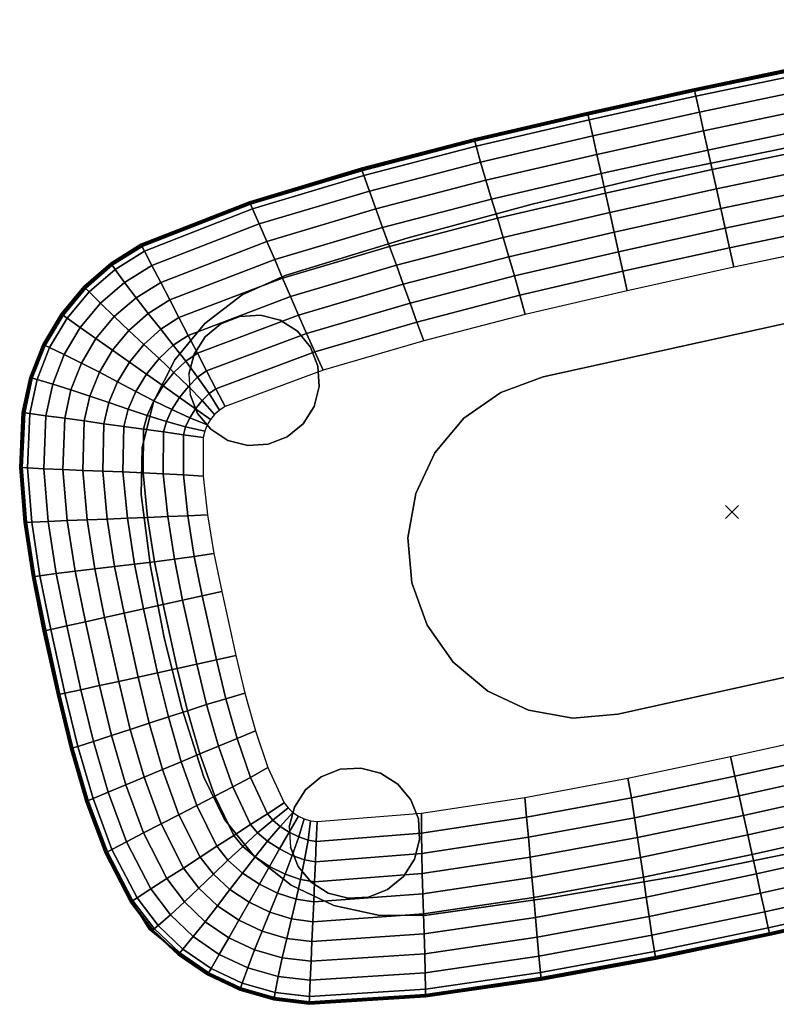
# Model space of a CAD drawing. Header units: inches. Extents: x -419 to 77, y -13 to 172.
# Tile 182 of 256: x 6 to 18, y 130 to 145. Entities that reach past the tile are written whole.
import ezdxf
from ezdxf.enums import TextEntityAlignment as Align

# ---------------------------------------------------------------- set-up
doc = ezdxf.new("R2010")
doc.units = ezdxf.units.IN
doc.header["$MEASUREMENT"] = 0
doc.header["$PDMODE"] = 3
doc.header["$PDSIZE"] = 0.1
for name, color, linetype in [('A-FURN', 1, 'Continuous'), ('A-FURN-3-NODE', 7, 'Continuous'), ('A-FURN-3-PIP-TABLE-LEG-BASE', 251, 'Continuous'), ('A-FURN-3-PIP-TABLE-LEG-GLIDE', 254, 'Continuous'), ('A-FURN-3-PIP-TABLE-LEG-SUPPORT', 251, 'Continuous'), ('A-FURN-3-PIP-TABLE-TOP', 33, 'Continuous'), ('A-FURN-3-PIP-TABLE-TOP-TRIM', 35, 'Continuous'), ('A-FURN-HAWORTH-ATT', 7, 'Continuous')]:
    doc.layers.add(name, color=color, linetype=linetype)

# ---------------------------------------------------------------- blocks, each defined once
blk = doc.blocks.new('STP-P26-3D-3')
at = {"layer": 'A-FURN-3-NODE'}
blk.add_point((0, 0), dxfattribs=at)
at = {"layer": 'A-FURN-3-PIP-TABLE-LEG-BASE'}
for points, invisible_edges in [([(-1.963, 5.254, 0.125), (0, 5.285, 0.125), (0, -5.285, 0.125), (-1.963, -5.254, 0.125)], 10), ([(-1.963, -5.254, 0.375), (0, -5.285, 0.375), (0, 5.285, 0.375), (-1.963, 5.254, 0.375)], 10), ([(0, 5.285, 0.125), (1.964, 5.254, 0.125), (1.964, -5.254, 0.125), (0, -5.285, 0.125)], 10), ([(0, -5.285, 0.375), (1.964, -5.254, 0.375), (1.964, 5.254, 0.375), (0, 5.285, 0.375)], 10), ([(1.964, 5.254, 0.125), (3.925, 5.16, 0.125), (3.925, -5.16, 0.125), (1.964, -5.254, 0.125)], 10), ([(1.964, -5.254, 0.375), (3.925, -5.16, 0.375), (3.925, 5.16, 0.375), (1.964, 5.254, 0.375)], 10), ([(5.883, -5.004, 0.125), (3.925, -5.16, 0.125), (3.925, 5.16, 0.125), (5.883, 5.004, 0.125)], 10), ([(3.925, -5.16, 0.375), (5.883, -5.004, 0.375), (5.883, 5.004, 0.375), (3.925, 5.16, 0.375)], 10), ([(5.883, -5.004, 0.375), (6.587, -4.856, 0.375), (6.587, 4.856, 0.375), (5.883, 5.004, 0.375)], 10), ([(6.587, 4.856, 0.125), (6.587, -4.856, 0.125), (5.883, -5.004, 0.125), (5.883, 5.004, 0.125)], 5), ([(7.24, 4.553, 0.375), (6.587, 4.856, 0.375), (6.587, -4.856, 0.375), (7.24, -4.553, 0.375)], 10), ([(6.587, -4.856, 0.125), (6.587, 4.856, 0.125), (7.24, 4.553, 0.125), (7.24, -4.553, 0.125)], 5), ([(7.24, -4.553, 0.375), (7.809, -4.112, 0.375), (7.809, 4.112, 0.375), (7.24, 4.553, 0.375)], 10), ([(7.809, 4.112, 0.125), (7.809, -4.112, 0.125), (7.24, -4.553, 0.125), (7.24, 4.553, 0.125)], 5), ([(8.265, 3.555, 0.375), (7.809, 4.112, 0.375), (7.809, -4.112, 0.375), (8.265, -3.555, 0.375)], 10), ([(7.809, -4.112, 0.125), (7.809, 4.112, 0.125), (8.265, 3.555, 0.125), (8.265, -3.555, 0.125)], 5), ([(8.265, -3.555, 0.375), (8.584, -2.911, 0.375), (8.584, 2.911, 0.375), (8.265, 3.555, 0.375)], 10), ([(8.584, 2.911, 0.125), (8.584, -2.911, 0.125), (8.265, -3.555, 0.125), (8.265, 3.555, 0.125)], 5), ([(8.584, -2.911, 0.375), (8.752, -2.211, 0.375), (8.752, 2.211, 0.375), (8.584, 2.911, 0.375)], 10), ([(8.752, 2.211, 0.125), (8.752, -2.211, 0.125), (8.584, -2.911, 0.125), (8.584, 2.911, 0.125)], 5), ([(8.752, -2.211, 0.375), (8.854, -1.108, 0.375), (8.854, 1.108, 0.375), (8.752, 2.211, 0.375)], 10), ([(8.854, 1.108, 0.125), (8.854, -1.108, 0.125), (8.752, -2.211, 0.125), (8.752, 2.211, 0.125)], 5), ([(8.854, -1.108, 0.375), (8.887, 0, 0.375), (8.854, 1.108, 0.375)], 8), ([(8.854, 1.108, 0.125), (8.887, 0, 0.125), (8.854, -1.108, 0.125), (8.854, 1.108, 0.125)], 4)]:
    blk.add_3dface(points, dxfattribs=dict(at, invisible_edges=invisible_edges))
at = {"layer": 'A-FURN-3-PIP-TABLE-LEG-GLIDE'}
for points, invisible_edges in [([(7.002, 4.494), (6.693, 4.543), (6.105, 4.352), (5.884, 4.131)], 10), ([(6.384, 4.494), (6.105, 4.352), (6.693, 4.543)], 2), ([(5.884, 4.131), (5.742, 3.852), (7.281, 4.352), (7.002, 4.494)], 10), ([(5.742, 3.852), (5.693, 3.543), (7.502, 4.131), (7.281, 4.352)], 10), ([(7.644, 3.852), (7.502, 4.131), (5.693, 3.543), (5.742, 3.234)], 10), ([(7.693, 3.543), (7.644, 3.852), (5.742, 3.234), (5.884, 2.956)], 10), ([(5.884, 2.956), (6.105, 2.734), (7.644, 3.234), (7.693, 3.543)], 10), ([(6.105, 2.734), (6.384, 2.592), (7.502, 2.956), (7.644, 3.234)], 10), ([(6.384, 2.592), (6.693, 2.543), (7.281, 2.734), (7.502, 2.956)], 10), ([(6.693, 2.543), (7.002, 2.592), (7.281, 2.734)], 8), ([(7.002, -2.592), (6.693, -2.543), (6.105, -2.734), (5.884, -2.956)], 10), ([(6.384, -2.592), (6.105, -2.734), (6.693, -2.543)], 2), ([(5.884, -2.956), (5.742, -3.234), (7.281, -2.734), (7.002, -2.592)], 10), ([(5.742, -3.234), (5.693, -3.543), (7.502, -2.956), (7.281, -2.734)], 10), ([(7.644, -3.234), (7.502, -2.956), (5.693, -3.543), (5.742, -3.852)], 10), ([(7.693, -3.543), (7.644, -3.234), (5.742, -3.852), (5.884, -4.131)], 10), ([(5.884, -4.131), (6.105, -4.352), (7.644, -3.852), (7.693, -3.543)], 10), ([(6.105, -4.352), (6.384, -4.494), (7.502, -4.131), (7.644, -3.852)], 10), ([(6.384, -4.494), (6.693, -4.543), (7.281, -4.352), (7.502, -4.131)], 10), ([(6.693, -4.543), (7.002, -4.494), (7.281, -4.352)], 8)]:
    blk.add_3dface(points, dxfattribs=dict(at, invisible_edges=invisible_edges))
at = {"layer": 'A-FURN-3-PIP-TABLE-LEG-SUPPORT'}
for points, invisible_edges in [([(2.371, 2.638, 25.25), (-3.062, 2.638, 25.25), (-3.062, -2.638, 25.25), (2.371, -2.638, 25.25)], 10), ([(3.054, 2.548, 25.25), (2.371, 2.638, 25.25), (2.371, -2.638, 25.25), (3.054, -2.548, 25.25)], 10), ([(3.69, 2.284, 25.25), (3.054, 2.548, 25.25), (3.054, -2.548, 25.25), (3.69, -2.284, 25.25)], 10), ([(3.69, -2.284, 25.25), (4.236, -1.865, 25.25), (4.236, 1.865, 25.25), (3.69, 2.284, 25.25)], 10), ([(4.656, 1.319, 25.25), (4.236, 1.865, 25.25), (4.236, -1.865, 25.25), (4.656, -1.319, 25.25)], 10), ([(4.656, -1.319, 25.25), (4.919, -0.683, 25.25), (4.919, 0.683, 25.25), (4.656, 1.319, 25.25)], 10), ([(4.919, -0.683, 25.25), (5.009, 0, 25.25), (4.919, 0.683, 25.25)], 8)]:
    blk.add_3dface(points, dxfattribs=dict(at, invisible_edges=invisible_edges))
at = {"layer": 'A-FURN-3-PIP-TABLE-TOP'}
for points, invisible_edges in [([(-0.833, 6.399, 26), (-10.626, 0.5, 26), (-10.626, -0.5, 26), (-0.833, -6.399, 26)], 13), ([(0.833, 6.399, 26), (-0.833, 6.399, 26), (-0.833, -6.399, 26), (0.833, -6.399, 26)], 10), ([(0.833, -6.399, 26), (10.626, -0.5, 26), (10.626, 0.5, 26), (0.833, 6.399, 26)], 13), ([(2.613, 6.379, 26), (0.833, 6.399, 26), (10.626, 0.5, 26), (10.61, 1.339, 26)], 10), ([(10.61, 1.339, 26), (10.554, 2.177, 26), (4.391, 6.313, 26), (2.613, 6.379, 26)], 10), ([(6.165, 6.183, 26), (4.391, 6.313, 26), (10.554, 2.177, 26), (10.438, 3.008, 26)], 10), ([(10.438, 3.008, 26), (10.221, 3.818, 26), (7.921, 5.909, 26), (6.165, 6.183, 26)], 10), ([(8.428, 5.729, 26), (7.921, 5.909, 26), (10.221, 3.818, 26), (9.995, 4.306, 26)], 10), ([(9.995, 4.306, 26), (9.693, 4.751, 26), (8.9, 5.472, 26), (8.428, 5.729, 26)], 10), ([(9.693, 4.751, 26), (9.326, 5.143, 26), (8.9, 5.472, 26)], 8), ([(-10.626, -0.5, 26), (-10.61, -1.339, 26), (-2.613, -6.379, 26), (-0.833, -6.399, 26)], 10), ([(0.833, -6.399, 26), (2.613, -6.379, 26), (10.61, -1.339, 26), (10.626, -0.5, 26)], 10), ([(2.613, -6.379, 26), (4.391, -6.313, 26), (10.554, -2.177, 26), (10.61, -1.339, 26)], 10), ([(6.165, -6.183, 26), (10.438, -3.008, 26), (10.554, -2.177, 26), (4.391, -6.313, 26)], 5), ([(7.921, -5.909, 26), (10.221, -3.818, 26), (10.438, -3.008, 26), (6.165, -6.183, 26)], 5), ([(9.995, -4.306, 26), (10.221, -3.818, 26), (7.921, -5.909, 26), (8.428, -5.729, 26)], 10), ([(8.428, -5.729, 26), (8.9, -5.472, 26), (9.693, -4.751, 26), (9.995, -4.306, 26)], 10), ([(9.326, -5.143, 26), (9.693, -4.751, 26), (8.9, -5.472, 26)], 2)]:
    blk.add_3dface(points, dxfattribs=dict(at, invisible_edges=invisible_edges))
at = {"layer": 'A-FURN-3-PIP-TABLE-TOP-TRIM'}
for points, invisible_edges in [([(-3.062, 2.638, 25.25), (2.371, 2.638, 25.25), (0.833, 3.644, 25.25), (-0.833, 3.644, 25.25)], 10), ([(2.371, 2.638, 25.25), (3.054, 2.548, 25.25), (2.433, 3.628, 25.25), (0.833, 3.644, 25.25)], 10), ([(3.054, 2.548, 25.25), (3.69, 2.284, 25.25), (4.032, 3.573, 25.25), (2.433, 3.628, 25.25)], 10), ([(5.628, 3.467, 25.25), (4.032, 3.573, 25.25), (3.69, 2.284, 25.25), (4.236, 1.865, 25.25)], 10), ([(4.236, 1.865, 25.25), (4.656, 1.319, 25.25), (7.212, 3.247, 25.25), (5.628, 3.467, 25.25)], 10), ([(7.64, 2.858, 25.25), (7.212, 3.247, 25.25), (4.656, 1.319, 25.25), (4.919, 0.683, 25.25)], 11), ([(7.64, 2.858, 25.25), (7.597, 2.949, 25.25), (7.306, 3.214, 25.25), (7.212, 3.247, 25.25)], 10), ([(7.597, 2.949, 25.25), (7.541, 3.032, 25.25), (7.394, 3.166, 25.25), (7.306, 3.214, 25.25)], 10), ([(7.541, 3.032, 25.25), (7.473, 3.105, 25.25), (7.394, 3.166, 25.25)], 8), ([(4.919, 0.683, 25.25), (7.832, 1.688, 25.25), (7.768, 2.279, 25.25), (7.64, 2.858, 25.25)], 9), ([(4.919, 0.683, 25.25), (7.872, 0.5, 25.25), (7.863, 1.094, 25.25), (7.832, 1.688, 25.25)], 9), ([(5.009, 0, 25.25), (7.872, -0.5, 25.25), (7.872, 0.5, 25.25), (4.919, 0.683, 25.25)], 5), ([(5.009, 0, 25.25), (4.919, -0.683, 25.25), (7.872, -0.5, 25.25)], 10), ([(7.832, -1.688, 25.25), (7.863, -1.094, 25.25), (7.872, -0.5, 25.25), (4.919, -0.683, 25.25)], 12), ([(7.212, -3.247, 25.25), (7.64, -2.858, 25.25), (4.919, -0.683, 25.25), (4.656, -1.319, 25.25)], 11), ([(4.919, -0.683, 25.25), (7.64, -2.858, 25.25), (7.768, -2.279, 25.25), (7.832, -1.688, 25.25)], 9), ([(4.656, -1.319, 25.25), (4.236, -1.865, 25.25), (5.628, -3.467, 25.25), (7.212, -3.247, 25.25)], 10), ([(4.032, -3.573, 25.25), (5.628, -3.467, 25.25), (4.236, -1.865, 25.25), (3.69, -2.284, 25.25)], 10), ([(2.433, -3.628, 25.25), (4.032, -3.573, 25.25), (3.69, -2.284, 25.25), (3.054, -2.548, 25.25)], 10), ([(-2.433, -3.628, 25.25), (-0.833, -3.644, 25.25), (-3.062, -2.638, 25.25), (-3.745, -2.548, 25.25)], 10), ([(0.833, -3.644, 25.25), (2.433, -3.628, 25.25), (3.054, -2.548, 25.25), (2.371, -2.638, 25.25)], 10), ([(-0.833, -3.644, 25.25), (0.833, -3.644, 25.25), (2.371, -2.638, 25.25), (-3.062, -2.638, 25.25)], 10), ([(7.64, -2.858, 25.25), (7.212, -3.247, 25.25), (7.306, -3.214, 25.25), (7.597, -2.949, 25.25)], 5), ([(7.306, -3.214, 25.25), (7.394, -3.166, 25.25), (7.541, -3.032, 25.25), (7.597, -2.949, 25.25)], 10), ([(7.394, -3.166, 25.25), (7.473, -3.105, 25.25), (7.541, -3.032, 25.25)], 8)]:
    blk.add_3dface(points, dxfattribs=dict(at, invisible_edges=invisible_edges))
at = {"layer": 'A-FURN-HAWORTH-ATT', "flags": 1}
for tag, p in [('HAWMC', (0.002, -0.001)), ('HAWPN', (0.002, -0.168)), ('HAWSN', (0.002, -0.335))]:
    blk.add_attdef(tag, text='', height=0.1, dxfattribs=at).set_placement(p, align=Align.TOP_CENTER)
at = {"layer": 'A-FURN-3-PIP-TABLE-LEG-BASE'}
mesh = blk.add_polymesh((2, 45), dxfattribs=at)
for k, corner in enumerate([(-8.887, 0, 0.125), (-8.854, 1.108, 0.125), (-8.752, 2.211, 0.125), (-8.584, 2.911, 0.125), (-8.265, 3.555, 0.125), (-7.809, 4.112, 0.125), (-7.24, 4.553, 0.125), (-6.587, 4.856, 0.125), (-5.883, 5.004, 0.125), (-3.925, 5.16, 0.125), (-1.963, 5.254, 0.125), (0, 5.285, 0.125), (1.964, 5.254, 0.125), (3.925, 5.16, 0.125), (5.883, 5.004, 0.125), (6.587, 4.856, 0.125), (7.24, 4.553, 0.125), (7.809, 4.112, 0.125), (8.265, 3.555, 0.125), (8.584, 2.911, 0.125), (8.752, 2.211, 0.125), (8.854, 1.108, 0.125), (8.887, 0, 0.125), (8.854, -1.108, 0.125), (8.752, -2.211, 0.125), (8.584, -2.911, 0.125), (8.265, -3.555, 0.125), (7.809, -4.112, 0.125), (7.24, -4.553, 0.125), (6.587, -4.856, 0.125), (5.883, -5.004, 0.125), (3.925, -5.16, 0.125), (1.964, -5.254, 0.125), (0, -5.285, 0.125), (-1.963, -5.254, 0.125), (-3.925, -5.16, 0.125), (-5.883, -5.004, 0.125), (-6.587, -4.856, 0.125), (-7.24, -4.553, 0.125), (-7.809, -4.112, 0.125), (-8.265, -3.555, 0.125), (-8.584, -2.911, 0.125), (-8.752, -2.211, 0.125), (-8.854, -1.108, 0.125), (-8.887, 0, 0.125), (-8.887, 0, 0.375), (-8.854, 1.108, 0.375), (-8.752, 2.211, 0.375), (-8.584, 2.911, 0.375), (-8.265, 3.555, 0.375), (-7.809, 4.112, 0.375), (-7.24, 4.553, 0.375), (-6.587, 4.856, 0.375), (-5.883, 5.004, 0.375), (-3.925, 5.16, 0.375), (-1.963, 5.254, 0.375), (0, 5.285, 0.375), (1.964, 5.254, 0.375), (3.925, 5.16, 0.375), (5.883, 5.004, 0.375), (6.587, 4.856, 0.375), (7.24, 4.553, 0.375), (7.809, 4.112, 0.375), (8.265, 3.555, 0.375), (8.584, 2.911, 0.375), (8.752, 2.211, 0.375), (8.854, 1.108, 0.375), (8.887, 0, 0.375), (8.854, -1.108, 0.375), (8.752, -2.211, 0.375), (8.584, -2.911, 0.375), (8.265, -3.555, 0.375), (7.809, -4.112, 0.375), (7.24, -4.553, 0.375), (6.587, -4.856, 0.375), (5.883, -5.004, 0.375), (3.925, -5.16, 0.375), (1.964, -5.254, 0.375), (0, -5.285, 0.375), (-1.963, -5.254, 0.375), (-3.925, -5.16, 0.375), (-5.883, -5.004, 0.375), (-6.587, -4.856, 0.375), (-7.24, -4.553, 0.375), (-7.809, -4.112, 0.375), (-8.265, -3.555, 0.375), (-8.584, -2.911, 0.375), (-8.752, -2.211, 0.375), (-8.854, -1.108, 0.375), (-8.887, 0, 0.375)]):
    mesh.set_mesh_vertex(divmod(k, 45), corner)
at = {"layer": 'A-FURN-3-PIP-TABLE-LEG-GLIDE'}
mesh = blk.add_polymesh((2, 20), dxfattribs=dict(at, n_close=True))
for k, corner in enumerate([(7.693, 3.543, 0.125), (7.644, 3.852, 0.125), (7.502, 4.131, 0.125), (7.281, 4.352, 0.125), (7.002, 4.494, 0.125), (6.693, 4.543, 0.125), (6.384, 4.494, 0.125), (6.105, 4.352, 0.125), (5.884, 4.131, 0.125), (5.742, 3.852, 0.125), (5.693, 3.543, 0.125), (5.742, 3.234, 0.125), (5.884, 2.956, 0.125), (6.105, 2.734, 0.125), (6.384, 2.592, 0.125), (6.693, 2.543, 0.125), (7.002, 2.592, 0.125), (7.281, 2.734, 0.125), (7.502, 2.956, 0.125), (7.644, 3.234, 0.125), (7.693, 3.543), (7.644, 3.852), (7.502, 4.131), (7.281, 4.352), (7.002, 4.494), (6.693, 4.543), (6.384, 4.494), (6.105, 4.352), (5.884, 4.131), (5.742, 3.852), (5.693, 3.543), (5.742, 3.234), (5.884, 2.956), (6.105, 2.734), (6.384, 2.592), (6.693, 2.543), (7.002, 2.592), (7.281, 2.734), (7.502, 2.956), (7.644, 3.234)]):
    mesh.set_mesh_vertex(divmod(k, 20), corner)
mesh = blk.add_polymesh((2, 20), dxfattribs=dict(at, n_close=True))
for k, corner in enumerate([(7.693, -3.543, 0.125), (7.644, -3.234, 0.125), (7.502, -2.956, 0.125), (7.281, -2.734, 0.125), (7.002, -2.592, 0.125), (6.693, -2.543, 0.125), (6.384, -2.592, 0.125), (6.105, -2.734, 0.125), (5.884, -2.956, 0.125), (5.742, -3.234, 0.125), (5.693, -3.543, 0.125), (5.742, -3.852, 0.125), (5.884, -4.131, 0.125), (6.105, -4.352, 0.125), (6.384, -4.494, 0.125), (6.693, -4.543, 0.125), (7.002, -4.494, 0.125), (7.281, -4.352, 0.125), (7.502, -4.131, 0.125), (7.644, -3.852, 0.125), (7.693, -3.543), (7.644, -3.234), (7.502, -2.956), (7.281, -2.734), (7.002, -2.592), (6.693, -2.543), (6.384, -2.592), (6.105, -2.734), (5.884, -2.956), (5.742, -3.234), (5.693, -3.543), (5.742, -3.852), (5.884, -4.131), (6.105, -4.352), (6.384, -4.494), (6.693, -4.543), (7.002, -4.494), (7.281, -4.352), (7.502, -4.131), (7.644, -3.852)]):
    mesh.set_mesh_vertex(divmod(k, 20), corner)
at = {"layer": 'A-FURN-3-PIP-TABLE-TOP-TRIM'}
mesh = blk.add_polymesh((9, 9), dxfattribs=at)
for k, corner in enumerate([(8.428, 5.729, 26), (8.434, 5.744, 25.997), (8.439, 5.756, 25.987), (8.443, 5.763, 25.974), (8.444, 5.765, 25.958), (8.4, 5.657, 25.681), (8.302, 5.428, 25.509), (8.181, 5.163, 25.411), (8.051, 4.89, 25.35), (7.921, 5.909, 26), (7.925, 5.924, 25.997), (7.929, 5.937, 25.987), (7.931, 5.945, 25.974), (7.932, 5.947, 25.958), (7.901, 5.833, 25.681), (7.837, 5.591, 25.509), (7.762, 5.31, 25.411), (7.684, 5.02, 25.35), (6.165, 6.183, 26), (6.168, 6.198, 25.997), (6.171, 6.211, 25.987), (6.172, 6.219, 25.974), (6.173, 6.222, 25.958), (6.149, 6.106, 25.681), (6.099, 5.859, 25.509), (6.043, 5.573, 25.411), (5.986, 5.276, 25.35), (4.391, 6.313, 26), (4.393, 6.329, 25.997), (4.394, 6.342, 25.987), (4.395, 6.35, 25.974), (4.396, 6.352, 25.958), (4.38, 6.236, 25.681), (4.348, 5.986, 25.509), (4.31, 5.698, 25.411), (4.271, 5.398, 25.35), (2.613, 6.379, 26), (2.613, 6.395, 25.997), (2.614, 6.408, 25.987), (2.615, 6.416, 25.974), (2.615, 6.418, 25.958), (2.608, 6.301, 25.681), (2.593, 6.05, 25.509), (2.574, 5.761, 25.411), (2.552, 5.46, 25.35), (0.833, 6.399, 26), (0.833, 6.415, 25.997), (0.833, 6.428, 25.987), (0.833, 6.436, 25.974), (0.833, 6.438, 25.958), (0.833, 6.321, 25.681), (0.833, 6.07, 25.509), (0.833, 5.78, 25.411), (0.833, 5.479, 25.35), (-0.833, 6.399, 26), (-0.833, 6.415, 25.997), (-0.833, 6.428, 25.987), (-0.833, 6.436, 25.974), (-0.833, 6.438, 25.958), (-0.833, 6.321, 25.681), (-0.833, 6.07, 25.509), (-0.833, 5.78, 25.411), (-0.833, 5.479, 25.35), (-2.613, 6.379, 26), (-2.613, 6.395, 25.997), (-2.614, 6.408, 25.987), (-2.615, 6.416, 25.974), (-2.615, 6.418, 25.958), (-2.608, 6.301, 25.681), (-2.593, 6.05, 25.509), (-2.574, 5.761, 25.411), (-2.552, 5.46, 25.35), (-4.391, 6.313, 26), (-4.393, 6.329, 25.997), (-4.394, 6.342, 25.987), (-4.395, 6.35, 25.974), (-4.396, 6.352, 25.958), (-4.38, 6.236, 25.681), (-4.348, 5.986, 25.509), (-4.31, 5.698, 25.411), (-4.271, 5.398, 25.35)]):
    mesh.set_mesh_vertex(divmod(k, 9), corner)
mesh = blk.add_polymesh((9, 9), dxfattribs=at)
for k, corner in enumerate([(10.61, 1.339, 26), (10.626, 1.34, 25.997), (10.639, 1.342, 25.987), (10.647, 1.342, 25.974), (10.649, 1.343, 25.958), (10.532, 1.334, 25.681), (10.282, 1.313, 25.509), (9.993, 1.286, 25.411), (9.693, 1.257, 25.35), (10.554, 2.177, 26), (10.57, 2.18, 25.997), (10.582, 2.182, 25.987), (10.591, 2.183, 25.974), (10.593, 2.184, 25.958), (10.477, 2.163, 25.681), (10.23, 2.119, 25.509), (9.943, 2.067, 25.411), (9.645, 2.013, 25.35), (10.438, 3.008, 26), (10.453, 3.012, 25.997), (10.466, 3.016, 25.987), (10.474, 3.018, 25.974), (10.476, 3.018, 25.958), (10.363, 2.986, 25.681), (10.121, 2.919, 25.509), (9.839, 2.842, 25.411), (9.546, 2.765, 25.35), (10.221, 3.818, 26), (10.236, 3.824, 25.997), (10.248, 3.828, 25.987), (10.256, 3.831, 25.974), (10.258, 3.832, 25.958), (10.148, 3.791, 25.681), (9.913, 3.703, 25.509), (9.641, 3.602, 25.411), (9.359, 3.498, 25.35), (9.995, 4.306, 26), (10.074, 4.298, 25.965), (10.02, 4.319, 25.987), (10.027, 4.323, 25.974), (10.029, 4.325, 25.958), (9.926, 4.271, 25.681), (9.707, 4.151, 25.509), (9.455, 4.006, 25.411), (9.195, 3.85, 25.35), (9.693, 4.751, 26), (9.706, 4.76, 25.997), (9.716, 4.768, 25.987), (9.722, 4.774, 25.974), (9.724, 4.775, 25.958), (9.633, 4.707, 25.681), (9.438, 4.554, 25.509), (9.211, 4.371, 25.411), (8.974, 4.174, 25.35), (9.326, 5.143, 26), (9.335, 5.154, 25.997), (9.344, 5.164, 25.987), (9.35, 5.17, 25.974), (9.352, 5.172, 25.958), (9.276, 5.088, 25.681), (9.11, 4.906, 25.509), (8.913, 4.689, 25.411), (8.705, 4.46, 25.35), (8.9, 5.472, 26), (8.908, 5.485, 25.997), (8.915, 5.496, 25.987), (8.92, 5.503, 25.974), (8.922, 5.505, 25.958), (8.862, 5.408, 25.681), (8.729, 5.199, 25.509), (8.568, 4.955, 25.411), (8.395, 4.701, 25.35), (8.428, 5.729, 26), (8.434, 5.744, 25.997), (8.439, 5.756, 25.987), (8.443, 5.763, 25.974), (8.444, 5.765, 25.958), (8.4, 5.657, 25.681), (8.302, 5.428, 25.509), (8.181, 5.163, 25.411), (8.051, 4.89, 25.35)]):
    mesh.set_mesh_vertex(divmod(k, 9), corner)
mesh = blk.add_polymesh((9, 7), dxfattribs=at)
for k, corner in enumerate([(8.051, 4.89, 25.35), (7.916, 4.613, 25.31), (7.781, 4.335, 25.284), (7.649, 4.056, 25.267), (7.524, 3.776, 25.257), (7.408, 3.495, 25.252), (7.306, 3.214, 25.25), (7.684, 5.02, 25.35), (7.606, 4.726, 25.31), (7.527, 4.431, 25.284), (7.448, 4.136, 25.267), (7.37, 3.84, 25.257), (7.291, 3.543, 25.252), (7.212, 3.247, 25.25), (5.986, 5.276, 25.35), (5.93, 4.974, 25.31), (5.872, 4.672, 25.284), (5.814, 4.369, 25.267), (5.755, 4.067, 25.257), (5.693, 3.766, 25.252), (5.628, 3.467, 25.25), (4.271, 5.398, 25.35), (4.231, 5.094, 25.31), (4.191, 4.789, 25.284), (4.151, 4.484, 25.267), (4.111, 4.179, 25.257), (4.072, 3.875, 25.252), (4.032, 3.573, 25.25), (2.552, 5.46, 25.35), (2.529, 5.156, 25.31), (2.507, 4.851, 25.284), (2.485, 4.545, 25.267), (2.465, 4.239, 25.257), (2.447, 3.933, 25.252), (2.433, 3.628, 25.25), (0.833, 5.479, 25.35), (0.833, 5.175, 25.31), (0.833, 4.87, 25.284), (0.833, 4.564, 25.267), (0.833, 4.258, 25.257), (0.833, 3.951, 25.252), (0.833, 3.644, 25.25), (-0.833, 5.479, 25.35), (-0.833, 5.175, 25.31), (-0.833, 4.87, 25.284), (-0.833, 4.564, 25.267), (-0.833, 4.258, 25.257), (-0.833, 3.951, 25.252), (-0.833, 3.644, 25.25), (-2.552, 5.46, 25.35), (-2.529, 5.156, 25.31), (-2.507, 4.851, 25.284), (-2.485, 4.545, 25.267), (-2.465, 4.239, 25.257), (-2.447, 3.933, 25.252), (-2.433, 3.628, 25.25), (-4.271, 5.398, 25.35), (-4.231, 5.094, 25.31), (-4.191, 4.789, 25.284), (-4.151, 4.484, 25.267), (-4.111, 4.179, 25.257), (-4.072, 3.875, 25.252), (-4.032, 3.573, 25.25)]):
    mesh.set_mesh_vertex(divmod(k, 7), corner)
mesh = blk.add_polymesh((9, 7), dxfattribs=at)
for k, corner in enumerate([(9.693, 1.257, 25.35), (9.389, 1.226, 25.31), (9.083, 1.195, 25.284), (8.778, 1.165, 25.267), (8.472, 1.138, 25.257), (8.167, 1.114, 25.252), (7.863, 1.094, 25.25), (9.645, 2.013, 25.35), (9.342, 1.959, 25.31), (9.038, 1.905, 25.284), (8.734, 1.85, 25.267), (8.431, 1.796, 25.257), (8.13, 1.741, 25.252), (7.832, 1.688, 25.25), (9.546, 2.765, 25.35), (9.249, 2.688, 25.31), (8.951, 2.61, 25.284), (8.652, 2.531, 25.267), (8.355, 2.45, 25.257), (8.06, 2.367, 25.252), (7.768, 2.279, 25.25), (9.359, 3.498, 25.35), (9.075, 3.392, 25.31), (8.788, 3.285, 25.284), (8.501, 3.179, 25.267), (8.214, 3.072, 25.257), (7.927, 2.965, 25.252), (7.64, 2.858, 25.25), (9.195, 3.85, 25.35), (8.932, 3.69, 25.31), (8.668, 3.529, 25.284), (8.403, 3.371, 25.267), (8.136, 3.219, 25.257), (7.868, 3.077, 25.252), (7.597, 2.949, 25.25), (8.974, 4.174, 25.35), (8.735, 3.972, 25.31), (8.494, 3.769, 25.284), (8.253, 3.569, 25.267), (8.014, 3.377, 25.257), (7.776, 3.197, 25.252), (7.541, 3.032, 25.25), (8.705, 4.46, 25.35), (8.493, 4.226, 25.31), (8.279, 3.992, 25.284), (8.068, 3.759, 25.267), (7.861, 3.532, 25.257), (7.662, 3.313, 25.252), (7.473, 3.105, 25.25), (8.395, 4.701, 25.35), (8.216, 4.443, 25.31), (8.037, 4.184, 25.284), (7.861, 3.926, 25.267), (7.693, 3.669, 25.257), (7.536, 3.415, 25.252), (7.394, 3.166, 25.25), (8.051, 4.89, 25.35), (7.916, 4.613, 25.31), (7.781, 4.335, 25.284), (7.649, 4.056, 25.267), (7.524, 3.776, 25.257), (7.408, 3.495, 25.252), (7.306, 3.214, 25.25)]):
    mesh.set_mesh_vertex(divmod(k, 7), corner)
mesh = blk.add_polymesh((9, 7), dxfattribs=at)
for k, corner in enumerate([(8.974, -4.174, 25.35), (8.735, -3.972, 25.31), (8.494, -3.769, 25.284), (8.253, -3.569, 25.267), (8.014, -3.377, 25.257), (7.776, -3.197, 25.252), (7.541, -3.032, 25.25), (9.195, -3.85, 25.35), (8.932, -3.69, 25.31), (8.668, -3.529, 25.284), (8.403, -3.371, 25.267), (8.136, -3.219, 25.257), (7.868, -3.077, 25.252), (7.597, -2.949, 25.25), (9.359, -3.498, 25.35), (9.075, -3.392, 25.31), (8.788, -3.285, 25.284), (8.501, -3.179, 25.267), (8.214, -3.072, 25.257), (7.927, -2.965, 25.252), (7.64, -2.858, 25.25), (9.546, -2.765, 25.35), (9.249, -2.688, 25.31), (8.951, -2.61, 25.284), (8.652, -2.531, 25.267), (8.355, -2.45, 25.257), (8.06, -2.367, 25.252), (7.768, -2.279, 25.25), (9.645, -2.013, 25.35), (9.342, -1.959, 25.31), (9.038, -1.905, 25.284), (8.734, -1.85, 25.267), (8.431, -1.796, 25.257), (8.13, -1.741, 25.252), (7.832, -1.688, 25.25), (9.693, -1.257, 25.35), (9.389, -1.226, 25.31), (9.083, -1.195, 25.284), (8.778, -1.165, 25.267), (8.472, -1.138, 25.257), (8.167, -1.114, 25.252), (7.863, -1.094, 25.25), (9.706, -0.5, 25.35), (9.402, -0.5, 25.31), (9.097, -0.5, 25.284), (8.791, -0.5, 25.267), (8.485, -0.5, 25.257), (8.178, -0.5, 25.252), (7.872, -0.5, 25.25), (9.706, 0.5, 25.35), (9.402, 0.5, 25.31), (9.097, 0.5, 25.284), (8.791, 0.5, 25.267), (8.485, 0.5, 25.257), (8.178, 0.5, 25.252), (7.872, 0.5, 25.25), (9.693, 1.257, 25.35), (9.389, 1.226, 25.31), (9.083, 1.195, 25.284), (8.778, 1.165, 25.267), (8.472, 1.138, 25.257), (8.167, 1.114, 25.252), (7.863, 1.094, 25.25)]):
    mesh.set_mesh_vertex(divmod(k, 7), corner)
mesh = blk.add_polymesh((9, 9), dxfattribs=at)
for k, corner in enumerate([(9.693, -4.751, 26), (9.706, -4.76, 25.997), (9.716, -4.768, 25.987), (9.722, -4.774, 25.974), (9.724, -4.775, 25.958), (9.633, -4.707, 25.681), (9.438, -4.554, 25.509), (9.211, -4.371, 25.411), (8.974, -4.174, 25.35), (9.995, -4.306, 26), (10.009, -4.312, 25.997), (10.02, -4.319, 25.987), (10.027, -4.323, 25.974), (10.029, -4.325, 25.958), (9.926, -4.271, 25.681), (9.707, -4.151, 25.509), (9.455, -4.006, 25.411), (9.195, -3.85, 25.35), (10.221, -3.818, 26), (10.236, -3.824, 25.997), (10.248, -3.828, 25.987), (10.256, -3.831, 25.974), (10.258, -3.832, 25.958), (10.148, -3.791, 25.681), (9.913, -3.703, 25.509), (9.641, -3.602, 25.411), (9.359, -3.498, 25.35), (10.438, -3.008, 26), (10.453, -3.012, 25.997), (10.466, -3.016, 25.987), (10.474, -3.018, 25.974), (10.476, -3.018, 25.958), (10.363, -2.986, 25.681), (10.121, -2.919, 25.509), (9.839, -2.842, 25.411), (9.546, -2.765, 25.35), (10.554, -2.177, 26), (10.57, -2.18, 25.997), (10.582, -2.182, 25.987), (10.591, -2.183, 25.974), (10.593, -2.184, 25.958), (10.477, -2.163, 25.681), (10.23, -2.119, 25.509), (9.943, -2.067, 25.411), (9.645, -2.013, 25.35), (10.61, -1.339, 26), (10.626, -1.34, 25.997), (10.639, -1.342, 25.987), (10.647, -1.342, 25.974), (10.649, -1.343, 25.958), (10.532, -1.334, 25.681), (10.282, -1.313, 25.509), (9.993, -1.286, 25.411), (9.693, -1.257, 25.35), (10.626, -0.5, 26), (10.642, -0.5, 25.997), (10.655, -0.5, 25.987), (10.663, -0.5, 25.974), (10.665, -0.5, 25.958), (10.548, -0.5, 25.681), (10.297, -0.5, 25.509), (10.007, -0.5, 25.411), (9.706, -0.5, 25.35), (10.626, 0.5, 26), (10.642, 0.5, 25.997), (10.655, 0.5, 25.987), (10.663, 0.5, 25.974), (10.665, 0.5, 25.958), (10.548, 0.5, 25.681), (10.297, 0.5, 25.509), (10.007, 0.5, 25.411), (9.706, 0.5, 25.35), (10.61, 1.339, 26), (10.626, 1.34, 25.997), (10.639, 1.342, 25.987), (10.647, 1.342, 25.974), (10.649, 1.343, 25.958), (10.532, 1.334, 25.681), (10.282, 1.313, 25.509), (9.993, 1.286, 25.411), (9.693, 1.257, 25.35)]):
    mesh.set_mesh_vertex(divmod(k, 9), corner)
mesh = blk.add_polymesh((9, 7), dxfattribs=at)
for k, corner in enumerate([(-8.705, -4.46, 25.35), (-8.493, -4.226, 25.31), (-8.279, -3.992, 25.284), (-8.068, -3.759, 25.267), (-7.861, -3.532, 25.257), (-7.662, -3.313, 25.252), (-7.473, -3.105, 25.25), (-8.395, -4.701, 25.35), (-8.216, -4.443, 25.31), (-8.037, -4.184, 25.284), (-7.861, -3.926, 25.267), (-7.693, -3.669, 25.257), (-7.536, -3.415, 25.252), (-7.394, -3.166, 25.25), (-8.051, -4.89, 25.35), (-7.916, -4.613, 25.31), (-7.781, -4.335, 25.284), (-7.649, -4.056, 25.267), (-7.524, -3.776, 25.257), (-7.408, -3.495, 25.252), (-7.306, -3.214, 25.25), (-7.684, -5.02, 25.35), (-7.606, -4.726, 25.31), (-7.527, -4.431, 25.284), (-7.448, -4.136, 25.267), (-7.37, -3.84, 25.257), (-7.291, -3.543, 25.252), (-7.212, -3.247, 25.25), (-5.986, -5.276, 25.35), (-5.93, -4.974, 25.31), (-5.872, -4.672, 25.284), (-5.814, -4.369, 25.267), (-5.755, -4.067, 25.257), (-5.693, -3.766, 25.252), (-5.628, -3.467, 25.25), (-4.271, -5.398, 25.35), (-4.231, -5.094, 25.31), (-4.191, -4.789, 25.284), (-4.151, -4.484, 25.267), (-4.111, -4.179, 25.257), (-4.072, -3.875, 25.252), (-4.032, -3.573, 25.25), (-2.552, -5.46, 25.35), (-2.529, -5.156, 25.31), (-2.507, -4.851, 25.284), (-2.485, -4.545, 25.267), (-2.465, -4.239, 25.257), (-2.447, -3.933, 25.252), (-2.433, -3.628, 25.25), (-0.833, -5.479, 25.35), (-0.833, -5.175, 25.31), (-0.833, -4.87, 25.284), (-0.833, -4.564, 25.267), (-0.833, -4.258, 25.257), (-0.833, -3.951, 25.252), (-0.833, -3.644, 25.25), (0.833, -5.479, 25.35), (0.833, -5.175, 25.31), (0.833, -4.87, 25.284), (0.833, -4.564, 25.267), (0.833, -4.258, 25.257), (0.833, -3.951, 25.252), (0.833, -3.644, 25.25)]):
    mesh.set_mesh_vertex(divmod(k, 7), corner)
mesh = blk.add_polymesh((9, 7), dxfattribs=at)
for k, corner in enumerate([(0.833, -5.479, 25.35), (0.833, -5.175, 25.31), (0.833, -4.87, 25.284), (0.833, -4.564, 25.267), (0.833, -4.258, 25.257), (0.833, -3.951, 25.252), (0.833, -3.644, 25.25), (2.552, -5.46, 25.35), (2.529, -5.156, 25.31), (2.507, -4.851, 25.284), (2.485, -4.545, 25.267), (2.465, -4.239, 25.257), (2.447, -3.933, 25.252), (2.433, -3.628, 25.25), (4.271, -5.398, 25.35), (4.231, -5.094, 25.31), (4.191, -4.789, 25.284), (4.151, -4.484, 25.267), (4.111, -4.179, 25.257), (4.072, -3.875, 25.252), (4.032, -3.573, 25.25), (5.986, -5.276, 25.35), (5.93, -4.974, 25.31), (5.872, -4.672, 25.284), (5.814, -4.369, 25.267), (5.755, -4.067, 25.257), (5.693, -3.766, 25.252), (5.628, -3.467, 25.25), (7.684, -5.02, 25.35), (7.606, -4.726, 25.31), (7.527, -4.431, 25.284), (7.448, -4.136, 25.267), (7.37, -3.84, 25.257), (7.291, -3.543, 25.252), (7.212, -3.247, 25.25), (8.051, -4.89, 25.35), (7.916, -4.613, 25.31), (7.781, -4.335, 25.284), (7.649, -4.056, 25.267), (7.524, -3.776, 25.257), (7.408, -3.495, 25.252), (7.306, -3.214, 25.25), (8.395, -4.701, 25.35), (8.216, -4.443, 25.31), (8.037, -4.184, 25.284), (7.861, -3.926, 25.267), (7.693, -3.669, 25.257), (7.536, -3.415, 25.252), (7.394, -3.166, 25.25), (8.705, -4.46, 25.35), (8.493, -4.226, 25.31), (8.279, -3.992, 25.284), (8.068, -3.759, 25.267), (7.861, -3.532, 25.257), (7.662, -3.313, 25.252), (7.473, -3.105, 25.25), (8.974, -4.174, 25.35), (8.735, -3.972, 25.31), (8.494, -3.769, 25.284), (8.253, -3.569, 25.267), (8.014, -3.377, 25.257), (7.776, -3.197, 25.252), (7.541, -3.032, 25.25)]):
    mesh.set_mesh_vertex(divmod(k, 7), corner)
mesh = blk.add_polymesh((9, 9), dxfattribs=at)
for k, corner in enumerate([(0.833, -6.399, 26), (0.833, -6.415, 25.997), (0.833, -6.428, 25.987), (0.833, -6.436, 25.974), (0.833, -6.438, 25.958), (0.833, -6.321, 25.681), (0.833, -6.07, 25.509), (0.833, -5.78, 25.411), (0.833, -5.479, 25.35), (2.613, -6.379, 26), (2.613, -6.395, 25.997), (2.614, -6.408, 25.987), (2.615, -6.416, 25.974), (2.615, -6.418, 25.958), (2.608, -6.301, 25.681), (2.593, -6.05, 25.509), (2.574, -5.761, 25.411), (2.552, -5.46, 25.35), (4.391, -6.313, 26), (4.393, -6.329, 25.997), (4.394, -6.342, 25.987), (4.395, -6.35, 25.974), (4.396, -6.352, 25.958), (4.38, -6.236, 25.681), (4.348, -5.986, 25.509), (4.31, -5.698, 25.411), (4.271, -5.398, 25.35), (6.165, -6.183, 26), (6.168, -6.198, 25.997), (6.171, -6.211, 25.987), (6.172, -6.219, 25.974), (6.173, -6.222, 25.958), (6.149, -6.106, 25.681), (6.099, -5.859, 25.509), (6.043, -5.573, 25.411), (5.986, -5.276, 25.35), (7.921, -5.909, 26), (7.925, -5.924, 25.997), (7.929, -5.937, 25.987), (7.931, -5.945, 25.974), (7.932, -5.947, 25.958), (7.901, -5.833, 25.681), (7.837, -5.591, 25.509), (7.762, -5.31, 25.411), (7.684, -5.02, 25.35), (8.428, -5.729, 26), (8.434, -5.744, 25.997), (8.439, -5.756, 25.987), (8.443, -5.763, 25.974), (8.444, -5.765, 25.958), (8.4, -5.657, 25.681), (8.302, -5.428, 25.509), (8.181, -5.163, 25.411), (8.051, -4.89, 25.35), (8.9, -5.472, 26), (8.908, -5.485, 25.997), (8.915, -5.496, 25.987), (8.92, -5.503, 25.974), (8.922, -5.505, 25.958), (8.862, -5.408, 25.681), (8.729, -5.199, 25.509), (8.568, -4.955, 25.411), (8.395, -4.701, 25.35), (9.326, -5.143, 26), (9.335, -5.154, 25.997), (9.344, -5.164, 25.987), (9.35, -5.17, 25.974), (9.352, -5.172, 25.958), (9.276, -5.088, 25.681), (9.11, -4.906, 25.509), (8.913, -4.689, 25.411), (8.705, -4.46, 25.35), (9.693, -4.751, 26), (9.706, -4.76, 25.997), (9.716, -4.768, 25.987), (9.722, -4.774, 25.974), (9.724, -4.775, 25.958), (9.633, -4.707, 25.681), (9.438, -4.554, 25.509), (9.211, -4.371, 25.411), (8.974, -4.174, 25.35)]):
    mesh.set_mesh_vertex(divmod(k, 9), corner)
mesh = blk.add_polymesh((9, 9), dxfattribs=at)
for k, corner in enumerate([(-9.326, -5.143, 26), (-9.335, -5.154, 25.997), (-9.344, -5.164, 25.987), (-9.35, -5.17, 25.974), (-9.352, -5.172, 25.958), (-9.276, -5.088, 25.681), (-9.11, -4.906, 25.509), (-8.913, -4.689, 25.411), (-8.705, -4.46, 25.35), (-8.9, -5.472, 26), (-8.908, -5.485, 25.997), (-8.915, -5.496, 25.987), (-8.92, -5.503, 25.974), (-8.922, -5.505, 25.958), (-8.862, -5.408, 25.681), (-8.729, -5.199, 25.509), (-8.568, -4.955, 25.411), (-8.395, -4.701, 25.35), (-8.428, -5.729, 26), (-8.434, -5.744, 25.997), (-8.439, -5.756, 25.987), (-8.443, -5.763, 25.974), (-8.444, -5.765, 25.958), (-8.4, -5.657, 25.681), (-8.302, -5.428, 25.509), (-8.181, -5.163, 25.411), (-8.051, -4.89, 25.35), (-7.921, -5.909, 26), (-7.925, -5.924, 25.997), (-7.929, -5.937, 25.987), (-7.931, -5.945, 25.974), (-7.932, -5.947, 25.958), (-7.901, -5.833, 25.681), (-7.837, -5.591, 25.509), (-7.762, -5.31, 25.411), (-7.684, -5.02, 25.35), (-6.165, -6.183, 26), (-6.168, -6.198, 25.997), (-6.171, -6.211, 25.987), (-6.172, -6.219, 25.974), (-6.173, -6.222, 25.958), (-6.149, -6.106, 25.681), (-6.099, -5.859, 25.509), (-6.043, -5.573, 25.411), (-5.986, -5.276, 25.35), (-4.391, -6.313, 26), (-4.393, -6.329, 25.997), (-4.394, -6.342, 25.987), (-4.395, -6.35, 25.974), (-4.396, -6.352, 25.958), (-4.38, -6.236, 25.681), (-4.348, -5.986, 25.509), (-4.31, -5.698, 25.411), (-4.271, -5.398, 25.35), (-2.613, -6.379, 26), (-2.613, -6.395, 25.997), (-2.614, -6.408, 25.987), (-2.615, -6.416, 25.974), (-2.615, -6.418, 25.958), (-2.608, -6.301, 25.681), (-2.593, -6.05, 25.509), (-2.574, -5.761, 25.411), (-2.552, -5.46, 25.35), (-0.833, -6.399, 26), (-0.833, -6.415, 25.997), (-0.833, -6.428, 25.987), (-0.833, -6.436, 25.974), (-0.833, -6.438, 25.958), (-0.833, -6.321, 25.681), (-0.833, -6.07, 25.509), (-0.833, -5.78, 25.411), (-0.833, -5.479, 25.35), (0.833, -6.399, 26), (0.833, -6.415, 25.997), (0.833, -6.428, 25.987), (0.833, -6.436, 25.974), (0.833, -6.438, 25.958), (0.833, -6.321, 25.681), (0.833, -6.07, 25.509), (0.833, -5.78, 25.411), (0.833, -5.479, 25.35)]):
    mesh.set_mesh_vertex(divmod(k, 9), corner)

msp = doc.modelspace()

# ---------------------------------------------------------------- block references
at = {"layer": 'A-FURN', "rotation": 192.4922097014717}
msp.add_blockref('STP-P26-3D-3', (17.159, 137.909), dxfattribs=at)

doc.saveas('drawing.dxf')
